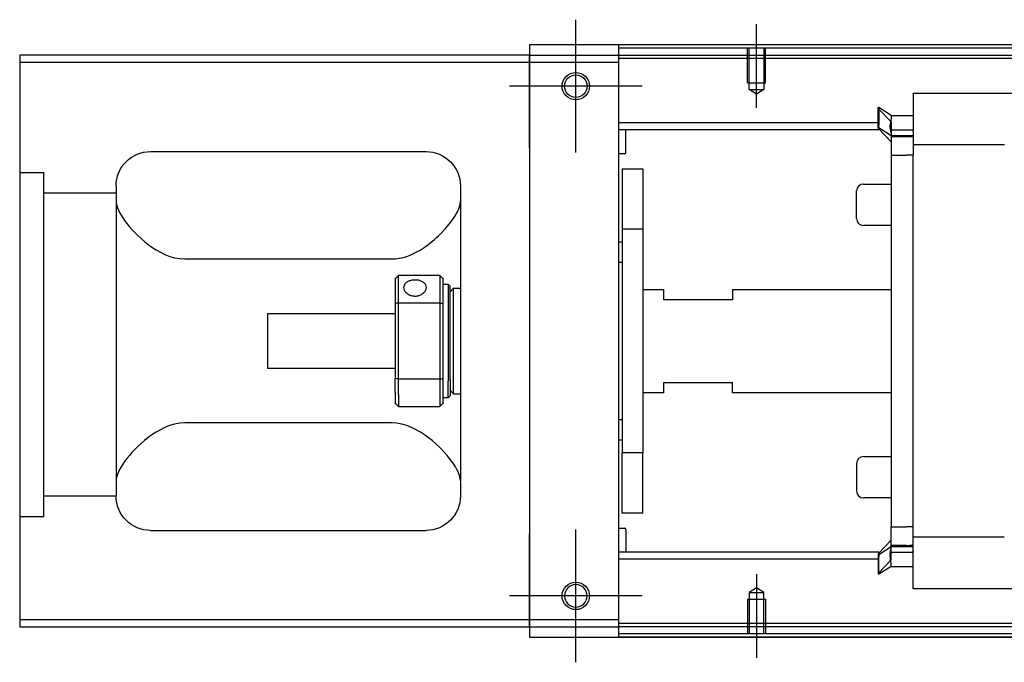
# Model space of a CAD drawing. Header units: millimetres. Extents: x -2774 to 3135, y -1571 to 860.
# Tile 130 of 256: x -2545 to -2402, y -730 to -636. Entities that reach past the tile are written whole.
import ezdxf
from ezdxf.lldxf.tags import DXFTag

# ---------------------------------------------------------------- set-up
doc = ezdxf.new("R2010")
doc.units = ezdxf.units.MM
doc.layers.get('0').update_dxf_attribs({"linetype": 'CONTINUOUS'})
tags = doc.linetypes.add('DASHED', pattern=[25.72, 12.86, -12.86]).pattern_tags.tags
tags[6:7] = [DXFTag(74, 4), DXFTag(75, 0), DXFTag(340, '0'), DXFTag(46, 0.0), DXFTag(50, 0.0), DXFTag(44, 0.0), DXFTag(45, 0.0)]
tags[4:5] = [DXFTag(74, 4), DXFTag(75, 0), DXFTag(340, '0'), DXFTag(46, 0.0), DXFTag(50, 0.0), DXFTag(44, 0.0), DXFTag(45, 0.0)]

msp = doc.modelspace()

# ---------------------------------------------------------------- linework, layer by layer
at = {"color": 0, "ltscale": 0.2}
for p, q in [((-2464.13, -655.65), (-2464.13, -636.35)), ((-2464.13, -655.52), (-2464.13, -636.47)), ((-2437.88, -649.14), (-2437.88, -637)), ((-2454.48, -646), (-2473.78, -646)), ((-2454.61, -646), (-2473.66, -646)), ((-2464.13, -729.65), (-2464.13, -710.35)), ((-2464.13, -729.52), (-2464.13, -710.47)), ((-2437.88, -716.85), (-2437.88, -729)), ((-2454.48, -720), (-2473.78, -720)), ((-2454.61, -720), (-2473.66, -720))]:
    msp.add_line(p, q, dxfattribs=at)
at = {"color": 0, "linetype": 'Continuous'}
for p, q in [((-1804.88, -640), (-2470.88, -640)), ((-2470.88, -640), (-2470.88, -641.5)), ((-2457.88, -640.5), (-2457.88, -640)), ((-2470.88, -641.5), (-2544.88, -641.5)), ((-2544.88, -641.5), (-2544.88, -723.5)), ((-2470.88, -642.5), (-2470.88, -641.5)), ((-2470.88, -641.5), (-2470.88, -653.42)), ((-2301.88, -640.5), (-2457.88, -640.5)), ((-2457.88, -641.5), (-2457.88, -640.5)), ((-2457.88, -642.5), (-2457.88, -641.5)), ((-2544.88, -642.5), (-2470.88, -642.5)), ((-2470.88, -642.5), (-2457.88, -642.5)), ((-2470.88, -655), (-2470.88, -642.5)), ((-2457.88, -723.5), (-2457.88, -642.5)), ((-2470.88, -653.42), (-2470.88, -655.9)), ((-2525.88, -655.5), (-2485.88, -655.5)), ((-2470.88, -655), (-2470.88, -711)), ((-2470.88, -655.9), (-2470.88, -660.6)), ((-2530.88, -660.5), (-2530.88, -705.5)), ((-2480.88, -660.5), (-2480.88, -705.5)), ((-2470.88, -660.6), (-2470.88, -663.08)), ((-2470.88, -663.08), (-2470.88, -702.92)), ((-2520.88, -671.09), (-2490.88, -671.09)), ((-2490.38, -674), (-2490.38, -677.59)), ((-2483.88, -673.5), (-2489.88, -673.5)), ((-2489.88, -677.45), (-2489.88, -673.5)), ((-2483.88, -673.5), (-2483.88, -677.45)), ((-2483.38, -677.59), (-2483.38, -674)), ((-2483.38, -674.75), (-2482.68, -674.75)), ((-2482.68, -674.75), (-2482.38, -675.05)), ((-2482.68, -674.75), (-2482.68, -688.83)), ((-2482.38, -688.62), (-2482.38, -675.05)), ((-2482.38, -675.85), (-2481.88, -675.35)), ((-2481.88, -675.35), (-2480.88, -675.35)), ((-2481.88, -690.65), (-2481.88, -675.35)), ((-2490.38, -677.59), (-2490.38, -688.41)), ((-2489.88, -688.54), (-2489.88, -677.45)), ((-2489.88, -677.45), (-2483.88, -677.45)), ((-2483.88, -677.45), (-2483.88, -688.54)), ((-2483.38, -688.41), (-2483.38, -677.59)), ((-2508.88, -679), (-2490.38, -679)), ((-2508.88, -679), (-2508.88, -687)), ((-2490.38, -687), (-2508.88, -687)), ((-2490.38, -690.42), (-2490.38, -688.41)), ((-2483.88, -688.54), (-2489.88, -688.54)), ((-2489.88, -690.78), (-2489.88, -688.54)), ((-2483.88, -688.54), (-2483.88, -690.78)), ((-2483.38, -692), (-2483.38, -688.41)), ((-2482.68, -691.25), (-2482.68, -688.83)), ((-2482.38, -688.62), (-2482.38, -690.95)), ((-2490.38, -690.42), (-2490.38, -692)), ((-2482.38, -690.15), (-2481.88, -690.65)), ((-2489.88, -690.78), (-2489.88, -692.5)), ((-2483.88, -690.78), (-2483.88, -692.5)), ((-2482.68, -691.25), (-2483.38, -691.25)), ((-2482.38, -690.95), (-2482.68, -691.25)), ((-2481.88, -690.65), (-2480.88, -690.65)), ((-2489.88, -692.5), (-2483.88, -692.5)), ((-2490.88, -694.9), (-2520.88, -694.9)), ((-2470.88, -702.92), (-2470.88, -705.4)), ((-2470.88, -705.4), (-2470.88, -710.1)), ((-2525.88, -710.5), (-2485.88, -710.5)), ((-2470.88, -710.1), (-2470.88, -712.58)), ((-2470.88, -723.5), (-2470.88, -711)), ((-2470.88, -712.58), (-2470.88, -724.5)), ((-2544.88, -723.5), (-2544.88, -724.5)), ((-2470.88, -723.5), (-2544.88, -723.5)), ((-2544.88, -724.5), (-2470.88, -724.5)), ((-2470.88, -724.5), (-2470.88, -723.5)), ((-2457.88, -723.5), (-2470.88, -723.5)), ((-2470.88, -724.5), (-2457.88, -724.5)), ((-2470.88, -724.5), (-2470.88, -726)), ((-2457.88, -724.5), (-2457.88, -723.5)), ((-2457.88, -725.5), (-2457.88, -724.5)), ((-2470.88, -726), (-1804.88, -726)), ((-2301.88, -725.5), (-2457.88, -725.5)), ((-2457.88, -726), (-2457.88, -725.5))]:
    msp.add_line(p, q, dxfattribs=at)
at = {"color": 0, "linetype": 'DASHED'}
for p, q in [((-2470.88, -641.5), (-2351.88, -641.5)), ((-2351.88, -642), (-2457.88, -642)), ((-2415.13, -647.09), (-2415.13, -647.04)), ((-2415.13, -647.09), (-2415.13, -652.4)), ((-2420.13, -649.12), (-2420.23, -649.12)), ((-2420.23, -651.66), (-2420.23, -649.12)), ((-2420.23, -649.22), (-2418.33, -651.2)), ((-2418.33, -650.27), (-2420.13, -649.12)), ((-2420.13, -649.12), (-2420.13, -651.66)), ((-2418.33, -650.27), (-2415.13, -650.27)), ((-2420.23, -652.02), (-2420.23, -651.66)), ((-2420.13, -652.02), (-2420.13, -651.66)), ((-2420.23, -652.02), (-2420.13, -652.02)), ((-2420.23, -652.12), (-2420.23, -652.02)), ((-2418.33, -654.1), (-2420.23, -652.12)), ((-2420.13, -652.02), (-2418.33, -653.17)), ((-2418.33, -652.26), (-2418.33, -653.32)), ((-2418.33, -653.17), (-2415.13, -653.17)), ((-2416.13, -653.32), (-2418.33, -653.32)), ((-2418.33, -653.32), (-2418.33, -656.02)), ((-2415.13, -653.32), (-2415.63, -653.32)), ((-2415.13, -652.52), (-2415.13, -652.4)), ((-2415.13, -652.52), (-2415.13, -654.52)), ((-2415.13, -653.82), (-2415.13, -653.82)), ((-2415.13, -654.52), (-2415.13, -655.25)), ((-2418.33, -656.02), (-2416.13, -656.02)), ((-2415.13, -656.02), (-2416.13, -656.02)), ((-2415.13, -655.25), (-2415.13, -655.98)), ((-2422.38, -660.22), (-2418.33, -660.22)), ((-2423.38, -665.22), (-2423.38, -661.22)), ((-2423.38, -661.22), (-2423.38, -661.22)), ((-2418.33, -666.22), (-2422.38, -666.22)), ((-2422.38, -699.78), (-2418.33, -699.78)), ((-2423.38, -700.78), (-2423.38, -704.78)), ((-2418.33, -705.78), (-2422.38, -705.78)), ((-2541.38, -708.52), (-2544.88, -708.52)), ((-2418.33, -712.68), (-2418.33, -709.98)), ((-2418.33, -709.98), (-2416.13, -709.98)), ((-2415.13, -709.98), (-2416.13, -709.98)), ((-2415.13, -710.75), (-2415.13, -710.02)), ((-2418.33, -711.9), (-2420.23, -713.88)), ((-2415.13, -711.48), (-2415.13, -710.75)), ((-2415.13, -713.48), (-2415.13, -711.48)), ((-2420.13, -713.98), (-2418.33, -712.83)), ((-2418.33, -713.73), (-2418.33, -712.68)), ((-2416.13, -712.68), (-2418.33, -712.68)), ((-2418.33, -712.83), (-2415.13, -712.83)), ((-2415.13, -712.68), (-2415.63, -712.68)), ((-2415.13, -712.18), (-2415.13, -712.18)), ((-2420.23, -713.88), (-2420.23, -713.98)), ((-2420.23, -713.98), (-2420.23, -714.33)), ((-2420.23, -713.98), (-2420.13, -713.98)), ((-2420.23, -714.33), (-2420.23, -716.87)), ((-2420.23, -716.77), (-2418.33, -714.79)), ((-2420.13, -713.98), (-2420.13, -714.33)), ((-2420.13, -716.87), (-2420.13, -714.33)), ((-2418.45, -713.68), (-2415.14, -713.68)), ((-2415.13, -718.91), (-2415.13, -713.48)), ((-2415.13, -713.48), (-2415.13, -713.6)), ((-2418.33, -715.72), (-2420.13, -716.87)), ((-2418.33, -715.72), (-2415.13, -715.72)), ((-2420.13, -716.87), (-2420.23, -716.87)), ((-2415.13, -718.91), (-2415.13, -718.96))]:
    msp.add_line(p, q, dxfattribs=at)
at = {"color": 0, "linetype": 'DASHED', "ltscale": 0.1}
for p, q in [((-2439.18, -645.5), (-2439.18, -640.5)), ((-2438.96, -646.49), (-2438.96, -640.5)), ((-2436.81, -640.5), (-2436.81, -646.49)), ((-2436.58, -645.5), (-2436.58, -640.5)), ((-2439.18, -645.5), (-2436.58, -645.5)), ((-2437.88, -647.14), (-2438.96, -646.49)), ((-2438.96, -646.49), (-2436.81, -646.49)), ((-2436.81, -646.49), (-2437.88, -647.14)), ((-2437.88, -718.86), (-2438.96, -719.5)), ((-2436.81, -719.5), (-2437.88, -718.86)), ((-2439.18, -720.5), (-2436.58, -720.5)), ((-2439.18, -720.5), (-2439.18, -725.5)), ((-2438.96, -719.5), (-2438.96, -725.5)), ((-2438.96, -719.5), (-2436.81, -719.5)), ((-2436.81, -725.5), (-2436.81, -719.5)), ((-2436.58, -720.5), (-2436.58, -725.5))]:
    msp.add_line(p, q, dxfattribs=at)
at = {"color": 0, "linetype": 'DASHED', "ltscale": 0.6}
for p, q in [((-2415.13, -647.04), (-2313.63, -647.04)), ((-2420.13, -651.32), (-2457.88, -651.32)), ((-2420.13, -652.32), (-2457.88, -652.32)), ((-2456.88, -655.64), (-2456.88, -652.32)), ((-2418.45, -652.32), (-2415.14, -652.32)), ((-2401.88, -654.52), (-2415.13, -654.52)), ((-2457.08, -655.84), (-2457.88, -655.84)), ((-2418.33, -656.02), (-2418.33, -709.98)), ((-2415.13, -710.02), (-2415.13, -655.98)), ((-2457.38, -658), (-2454.38, -658)), ((-2457.38, -658), (-2457.38, -666.75)), ((-2454.38, -658), (-2454.38, -666.75)), ((-2454.38, -666.75), (-2457.38, -666.75)), ((-2457.38, -666.75), (-2457.38, -699.25)), ((-2454.38, -666.75), (-2454.38, -699.25)), ((-2457.88, -668.59), (-2457.38, -668.59)), ((-2457.38, -671.59), (-2457.88, -671.59)), ((-2454.38, -675.5), (-2451.38, -675.5)), ((-2451.38, -675.5), (-2451.38, -677)), ((-2441.38, -675.5), (-2418.33, -675.5)), ((-2441.38, -675.5), (-2441.38, -677)), ((-2441.38, -677), (-2451.38, -677)), ((-2451.38, -689), (-2441.38, -689)), ((-2451.38, -689), (-2451.38, -690.5)), ((-2441.38, -690.5), (-2441.38, -689)), ((-2451.38, -690.5), (-2454.38, -690.5)), ((-2418.33, -690.5), (-2441.38, -690.5)), ((-2457.88, -694.4), (-2457.38, -694.4)), ((-2457.38, -697.4), (-2457.88, -697.4)), ((-2454.38, -699.25), (-2457.38, -699.25)), ((-2457.38, -708), (-2457.38, -699.25)), ((-2454.38, -708), (-2454.38, -699.25)), ((-2454.38, -708), (-2457.38, -708)), ((-2457.88, -710.15), (-2457.08, -710.15)), ((-2456.88, -710.35), (-2456.88, -713.68)), ((-2401.92, -711.48), (-2415.13, -711.48)), ((-2420.13, -713.68), (-2457.88, -713.68)), ((-2420.13, -714.68), (-2457.88, -714.68)), ((-2313.63, -718.96), (-2415.13, -718.96)), ((-2351.88, -724), (-2457.88, -724)), ((-2351.88, -724.5), (-2457.88, -724.5))]:
    msp.add_line(p, q, dxfattribs=at)
at = {"color": 0, "linetype": 'DASHED', "ltscale": 0.3}
for p, q in [((-2544.88, -658.52), (-2541.38, -658.52)), ((-2541.38, -708.52), (-2541.38, -658.52)), ((-2530.88, -661.52), (-2541.38, -661.52)), ((-2530.88, -705.52), (-2541.38, -705.52))]:
    msp.add_line(p, q, dxfattribs=at)
at = {"color": 0, "linetype": 'Continuous'}
for centre, radius in [((-2464.13, -646), 2), ((-2464.13, -646), 1.65), ((-2464.13, -720), 2)]:
    msp.add_circle(centre, radius, dxfattribs=at)
at = {"color": 0, "linetype": 'Continuous', "extrusion": (-6.12303e-17, 0, -1)}
msp.add_circle((2464.13, -720), 1.65, dxfattribs=at)
for centre, start, end in [((2525.88, -660.5), 0, 90), ((2485.88, -660.5), 90, 180), ((2525.88, -705.5), 270, 0), ((2485.88, -705.5), 180, 270)]:
    msp.add_arc(centre, 5, start, end, dxfattribs=at)
at = {"color": 0, "linetype": 'DASHED', "ltscale": 0.6}
for centre, start, end in [((-2457.08, -655.64), 270, 0), ((-2457.08, -710.35), 0, 90)]:
    msp.add_arc(centre, 0.2, start, end, dxfattribs=at)
at = {"color": 0, "linetype": 'DASHED'}
for centre, start, end in [((-2422.38, -661.22), 90, 180), ((-2422.38, -665.22), 180, 270), ((-2422.38, -700.78), 90, 180), ((-2422.38, -704.78), 180, 270)]:
    msp.add_arc(centre, 1, start, end, dxfattribs=at)
at = {"color": 0, "linetype": 'Continuous'}
for points, degree in [([(-2301.88, -640), (-2457.88, -640)], 1), ([(-2530.88, -662.71), (-2530.88, -663.46), (-2530.41, -664.43), (-2529.64, -665.5)], 3), ([(-2490.38, -674), (-2490.21, -673.83), (-2490.05, -673.67), (-2489.88, -673.5)], 3), ([(-2483.88, -673.5), (-2483.71, -673.67), (-2483.55, -673.83), (-2483.38, -674)], 3), ([(-2489.88, -677.45), (-2490.05, -677.5), (-2490.21, -677.54), (-2490.38, -677.59)], 3), ([(-2483.88, -677.45), (-2483.71, -677.5), (-2483.55, -677.54), (-2483.38, -677.59)], 3), ([(-2489.88, -688.54), (-2490.05, -688.5), (-2490.21, -688.45), (-2490.38, -688.41)], 3), ([(-2483.88, -688.54), (-2483.71, -688.5), (-2483.55, -688.45), (-2483.38, -688.41)], 3), ([(-2489.88, -692.5), (-2490.05, -692.33), (-2490.21, -692.17), (-2490.38, -692)], 3), ([(-2483.38, -692), (-2483.55, -692.17), (-2483.71, -692.33), (-2483.88, -692.5)], 3), ([(-2529.64, -700.5), (-2530.41, -701.57), (-2530.88, -702.54), (-2530.88, -703.29)], 3), ([(-2480.88, -703.29), (-2480.88, -702.54), (-2481.35, -701.57), (-2482.13, -700.5)], 3), ([(-2301.88, -726), (-2457.88, -726)], 1)]:
    msp.add_open_spline(points, degree=degree, dxfattribs=at)
at = {"color": 0, "linetype": 'DASHED'}
for points, knots in [([(-2418.33, -650.27), (-2418.32, -650.29), (-2418.32, -650.36), (-2418.34, -650.58), (-2418.36, -650.74), (-2418.41, -651.12), (-2418.43, -651.35), (-2418.47, -651.72), (-2418.48, -651.84), (-2418.49, -651.97)], [0, 0, 0, 0, 0.287722, 0.287722, 0.57524, 0.57524, 0.866218, 0.866218, 1, 1, 1, 1]), ([(-2418.49, -652.1), (-2418.49, -652.08), (-2418.49, -652.06), (-2418.49, -652.01), (-2418.49, -651.99), (-2418.49, -651.97)], [0, 0, 0, 0, 0.477374, 0.477374, 1, 1, 1, 1]), ([(-2418.45, -652.33), (-2418.44, -652.41), (-2418.43, -652.48), (-2418.4, -652.69), (-2418.38, -652.81), (-2418.35, -653), (-2418.34, -653.07), (-2418.33, -653.15), (-2418.33, -653.17), (-2418.33, -653.17)], [0, 0, 0, 0, 0.160093, 0.160093, 0.46629, 0.46629, 0.769268, 0.769268, 1, 1, 1, 1]), ([(-2418.45, -713.67), (-2418.44, -713.59), (-2418.43, -713.51), (-2418.4, -713.31), (-2418.38, -713.18), (-2418.35, -712.99), (-2418.34, -712.92), (-2418.33, -712.85), (-2418.33, -712.83), (-2418.33, -712.83)], [0, 0, 0, 0, 0.160093, 0.160093, 0.46629, 0.46629, 0.769268, 0.769268, 1, 1, 1, 1]), ([(-2418.49, -713.9), (-2418.49, -713.92), (-2418.49, -713.94), (-2418.49, -713.98), (-2418.49, -714.01), (-2418.49, -714.03)], [0, 0, 0, 0, 0.477374, 0.477374, 1, 1, 1, 1]), ([(-2418.33, -715.72), (-2418.32, -715.7), (-2418.32, -715.63), (-2418.34, -715.41), (-2418.36, -715.26), (-2418.41, -714.87), (-2418.43, -714.64), (-2418.47, -714.28), (-2418.48, -714.16), (-2418.49, -714.03)], [0, 0, 0, 0, 0.287722, 0.287722, 0.57524, 0.57524, 0.866218, 0.866218, 1, 1, 1, 1])]:
    msp.add_open_spline(points, degree=3, knots=knots, dxfattribs=at)
for points, degree in [([(-2418.49, -651.97), (-2418.47, -651.79), (-2418.46, -651.61), (-2418.44, -651.45)], 3), ([(-2418.49, -652.1), (-2418.48, -652.18), (-2418.46, -652.25), (-2418.45, -652.33)], 3), ([(-2418.33, -653.32), (-2417.33, -653.32)], 1), ([(-2417.33, -653.32), (-2415.13, -653.32)], 1), ([(-2418.33, -712.68), (-2417.33, -712.68)], 1), ([(-2417.33, -712.68), (-2415.13, -712.68)], 1), ([(-2418.49, -713.9), (-2418.48, -713.82), (-2418.46, -713.74), (-2418.45, -713.67)], 3), ([(-2418.49, -714.03), (-2418.47, -714.21), (-2418.46, -714.39), (-2418.44, -714.55)], 3)]:
    msp.add_open_spline(points, degree=degree, dxfattribs=at)
for points in [[(-2418.33, -651.2), (-2418.33, -651.25), (-2418.33, -652.26)], [(-2418.33, -714.79), (-2418.33, -714.75), (-2418.33, -713.73)]]:
    msp.add_rational_spline(points, [1, 0.817576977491, 1], degree=2, dxfattribs=at)
at = {"color": 0, "linetype": 'Continuous'}
for points, knots in [([(-2490.88, -671.09), (-2489.36, -671.09), (-2487.94, -670.53), (-2485.54, -669.07), (-2484.55, -668.21), (-2481.99, -665.6), (-2480.88, -663.87), (-2480.88, -662.71)], [0, 0, 0, 0, 0.25, 0.25, 0.5, 0.5, 1, 1, 1, 1]), ([(-2529.64, -665.5), (-2528.81, -666.64), (-2527.68, -667.86), (-2524.8, -670.07), (-2522.94, -671.09), (-2520.88, -671.09)], [0, 0, 0, 0, 0.5, 0.5, 1, 1, 1, 1]), ([(-2485.83, -675.22), (-2485.83, -675.09), (-2485.86, -674.96), (-2485.98, -674.73), (-2486.07, -674.62), (-2486.3, -674.44), (-2486.44, -674.36), (-2486.75, -674.24), (-2486.93, -674.19), (-2487.29, -674.14), (-2487.48, -674.14), (-2487.84, -674.16), (-2488.03, -674.19), (-2488.36, -674.29), (-2488.51, -674.35), (-2488.77, -674.52), (-2488.88, -674.62), (-2489.04, -674.83), (-2489.1, -674.96), (-2489.13, -675.13), (-2489.13, -675.18), (-2489.13, -675.22)], [0, 0, 0, 0, 0.106605, 0.106605, 0.21316, 0.21316, 0.320465, 0.320465, 0.42832, 0.42832, 0.535356, 0.535356, 0.641477, 0.641477, 0.748016, 0.748016, 0.855648, 0.855648, 0.963354, 0.963354, 1, 1, 1, 1]), ([(-2489.13, -675.22), (-2489.13, -675.35), (-2489.1, -675.48), (-2488.98, -675.74), (-2488.89, -675.87), (-2488.66, -676.09), (-2488.52, -676.19), (-2488.21, -676.35), (-2488.03, -676.41), (-2487.67, -676.47), (-2487.48, -676.48), (-2487.12, -676.45), (-2486.94, -676.41), (-2486.61, -676.28), (-2486.45, -676.2), (-2486.19, -675.99), (-2486.08, -675.87), (-2485.92, -675.62), (-2485.86, -675.49), (-2485.83, -675.31), (-2485.83, -675.27), (-2485.83, -675.22)], [0, 0, 0, 0, 0.106605, 0.106605, 0.21316, 0.21316, 0.320465, 0.320465, 0.42832, 0.42832, 0.535356, 0.535356, 0.641477, 0.641477, 0.748016, 0.748016, 0.855648, 0.855648, 0.963354, 0.963354, 1, 1, 1, 1]), ([(-2520.88, -694.9), (-2522.95, -694.9), (-2524.8, -695.93), (-2527.67, -698.13), (-2528.81, -699.36), (-2529.64, -700.5)], [0, 0, 0, 0, 0.5, 0.5, 1, 1, 1, 1]), ([(-2482.13, -700.5), (-2482.95, -699.36), (-2484.08, -698.14), (-2486.97, -695.93), (-2488.82, -694.9), (-2490.88, -694.9)], [0, 0, 0, 0, 0.5, 0.5, 1, 1, 1, 1])]:
    msp.add_open_spline(points, degree=3, knots=knots, dxfattribs=at)

doc.saveas('drawing.dxf')
